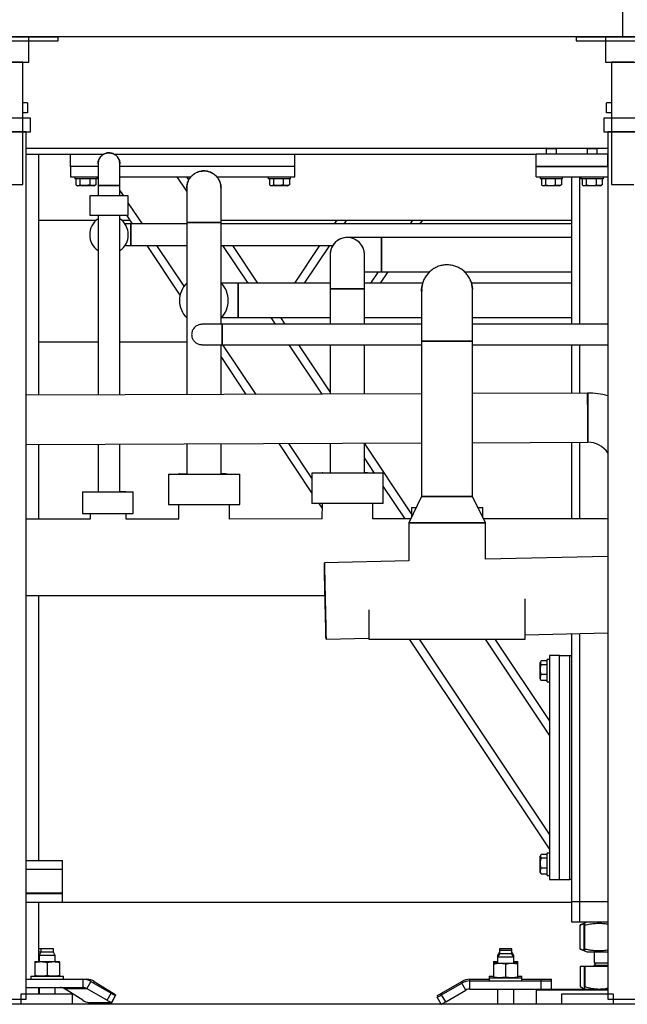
# Model space of a CAD drawing. Header units: millimetres. Extents: x 0 to 841, y 0 to 594.
# Tile 98 of 256: x 451 to 475, y 527 to 566. Entities that reach past the tile are written whole.
import ezdxf

# ---------------------------------------------------------------- set-up
doc = ezdxf.new("R2010")
doc.units = ezdxf.units.MM
doc.layers.add('TRAIT-FORT', color=4, linetype='Continuous', lineweight=25)

msp = doc.modelspace()

# ---------------------------------------------------------------- linework, layer by layer
at = {"layer": 'TRAIT-FORT', "color": 4, "linetype": 'Continuous', "lineweight": 25}
for p, q in [((474.923, 565.289), (474.923, 567.289)), ((449.097, 565.289), (452.749, 565.289)), ((449.097, 565.129), (452.749, 565.129)), ((451.603, 565.289), (450.243, 565.289)), ((474.923, 565.289), (450.923, 565.289)), ((451.603, 564.289), (451.603, 565.289)), ((452.749, 565.129), (452.749, 565.289)), ((473.097, 565.289), (476.749, 565.289)), ((473.097, 565.289), (473.097, 565.129)), ((473.097, 565.129), (476.749, 565.129)), ((474.243, 565.289), (474.243, 564.289)), ((475.603, 565.289), (474.243, 565.289)), ((498.923, 565.289), (474.923, 565.289)), ((450.243, 564.289), (451.603, 564.289)), ((451.363, 564.289), (450.483, 564.289)), ((451.363, 559.489), (451.363, 564.289)), ((474.243, 564.289), (475.603, 564.289)), ((474.483, 564.289), (474.483, 559.489)), ((475.363, 564.289), (474.483, 564.289)), ((451.363, 562.293), (451.363, 562.693)), ((451.553, 562.693), (451.363, 562.693)), ((451.553, 562.693), (451.553, 562.293)), ((474.293, 562.293), (474.293, 562.693)), ((474.483, 562.693), (474.293, 562.693)), ((474.483, 562.693), (474.483, 562.293)), ((451.553, 562.293), (451.363, 562.293)), ((474.483, 562.293), (474.293, 562.293)), ((451.663, 562.093), (450.183, 562.093)), ((451.663, 561.553), (451.663, 562.093)), ((474.183, 562.093), (474.183, 561.553)), ((475.663, 562.093), (474.183, 562.093)), ((450.183, 561.553), (451.663, 561.553)), ((451.503, 561.553), (450.343, 561.553)), ((451.503, 527.493), (451.503, 561.553)), ((474.183, 561.553), (475.663, 561.553)), ((474.343, 561.553), (474.343, 527.493)), ((475.503, 561.553), (474.343, 561.553)), ((451.503, 560.909), (471.951, 560.909)), ((471.951, 560.909), (471.923, 560.881)), ((471.923, 560.881), (471.923, 560.669)), ((472.098, 560.881), (471.923, 560.881)), ((471.951, 560.909), (472.102, 560.909)), ((472.323, 560.881), (472.098, 560.881)), ((472.102, 560.909), (472.295, 560.909)), ((472.323, 560.881), (472.295, 560.909)), ((472.295, 560.909), (473.551, 560.909)), ((472.323, 560.669), (472.323, 560.881)), ((473.551, 560.909), (473.523, 560.881)), ((473.523, 560.881), (473.523, 560.669)), ((473.698, 560.881), (473.523, 560.881)), ((473.551, 560.909), (473.702, 560.909)), ((473.923, 560.881), (473.698, 560.881)), ((473.702, 560.909), (473.895, 560.909)), ((473.923, 560.881), (473.895, 560.909)), ((473.895, 560.909), (474.343, 560.909)), ((473.923, 560.669), (473.923, 560.881)), ((451.503, 560.669), (454.543, 560.669)), ((451.983, 560.669), (451.983, 551.208)), ((453.243, 560.189), (453.243, 560.669)), ((454.324, 560.301), (454.324, 559.449)), ((454.959, 560.669), (471.523, 560.669)), ((455.176, 559.45), (455.176, 560.301)), ((462.043, 560.189), (462.043, 560.669)), ((471.523, 560.189), (471.523, 560.669)), ((474.323, 560.669), (471.523, 560.669)), ((474.323, 560.669), (474.323, 560.189)), ((454.324, 560.189), (453.243, 560.189)), ((453.243, 560.189), (453.243, 559.789)), ((462.043, 560.189), (455.176, 560.189)), ((462.043, 559.789), (462.043, 560.189)), ((474.323, 560.189), (471.523, 560.189)), ((471.523, 560.189), (474.343, 560.189)), ((471.523, 559.789), (471.523, 560.189)), ((453.243, 559.789), (454.324, 559.789)), ((453.403, 559.789), (453.403, 559.709)), ((454.283, 559.709), (453.403, 559.709)), ((453.454, 559.709), (453.454, 559.47)), ((453.606, 559.709), (453.606, 559.47)), ((453.996, 559.709), (453.996, 559.47)), ((454.233, 559.709), (454.233, 559.47)), ((454.283, 559.709), (454.283, 559.789)), ((455.176, 559.789), (457.972, 559.789)), ((457.803, 559.221), (457.424, 559.789)), ((457.889, 559.669), (457.808, 559.789)), ((458.982, 559.789), (462.043, 559.789)), ((461.003, 559.789), (461.003, 559.709)), ((461.883, 559.709), (461.003, 559.709)), ((461.054, 559.709), (461.054, 559.47)), ((461.206, 559.709), (461.206, 559.47)), ((461.596, 559.709), (461.596, 559.47)), ((461.833, 559.709), (461.833, 559.47)), ((461.883, 559.709), (461.883, 559.789)), ((471.523, 559.789), (474.343, 559.789)), ((471.683, 559.789), (471.683, 559.709)), ((472.292, 559.709), (471.683, 559.709)), ((471.734, 559.709), (471.734, 559.47)), ((471.886, 559.709), (471.886, 559.47)), ((472.276, 559.709), (472.276, 559.47)), ((472.563, 559.709), (472.292, 559.709)), ((472.513, 559.709), (472.513, 559.47)), ((472.563, 559.709), (472.563, 559.789)), ((472.923, 553.993), (472.923, 559.789)), ((473.243, 553.993), (473.243, 559.789)), ((473.283, 559.789), (473.283, 559.709)), ((473.892, 559.709), (473.283, 559.709)), ((473.334, 559.709), (473.334, 559.47)), ((473.486, 559.709), (473.486, 559.47)), ((473.876, 559.709), (473.876, 559.47)), ((474.163, 559.709), (473.892, 559.709)), ((474.113, 559.709), (474.113, 559.47)), ((474.163, 559.709), (474.163, 559.789)), ((450.483, 559.489), (451.363, 559.489)), ((453.473, 559.456), (453.52, 559.429)), ((454.166, 559.429), (453.52, 559.429)), ((454.166, 559.429), (454.213, 559.456)), ((454.233, 559.47), (454.212, 559.458)), ((454.32, 559.449), (454.32, 559.037)), ((455.18, 559.449), (454.32, 559.449)), ((454.75, 559.449), (455.176, 559.449)), ((455.18, 559.037), (455.18, 559.449)), ((455.329, 559.037), (455.18, 559.261)), ((457.803, 559.343), (457.803, 557.996)), ((459.151, 557.995), (459.151, 559.343)), ((461.073, 559.456), (461.12, 559.429)), ((461.766, 559.429), (461.12, 559.429)), ((461.766, 559.429), (461.813, 559.456)), ((461.833, 559.47), (461.812, 559.458)), ((471.753, 559.456), (471.8, 559.429)), ((472.083, 559.429), (471.8, 559.429)), ((472.446, 559.429), (472.083, 559.429)), ((472.446, 559.429), (472.493, 559.456)), ((472.513, 559.47), (472.492, 559.458)), ((473.353, 559.456), (473.4, 559.429)), ((473.683, 559.429), (473.4, 559.429)), ((474.046, 559.429), (473.683, 559.429)), ((474.046, 559.429), (474.093, 559.456)), ((474.113, 559.47), (474.092, 559.458)), ((474.483, 559.489), (475.363, 559.489)), ((453.992, 559.037), (453.992, 558.279)), ((455.509, 559.037), (453.992, 559.037)), ((455.509, 558.279), (455.509, 559.037)), ((456.062, 557.937), (455.509, 558.768)), ((451.983, 558.089), (454.259, 558.089)), ((453.992, 558.279), (455.509, 558.279)), ((454.32, 558.279), (454.32, 551.217)), ((455.18, 551.221), (455.18, 558.279)), ((455.241, 558.089), (455.577, 558.089)), ((455.678, 557.937), (455.45, 558.279)), ((457.803, 557.995), (457.803, 551.231)), ((457.805, 557.995), (458.477, 557.995)), ((458.477, 557.995), (459.151, 557.995)), ((459.151, 558.089), (472.923, 558.089)), ((459.151, 553.993), (459.151, 557.995)), ((463.603, 557.937), (463.705, 558.089)), ((463.988, 557.937), (464.089, 558.089)), ((466.584, 557.937), (466.685, 558.089)), ((466.969, 557.937), (467.07, 558.089)), ((455.602, 557.937), (455.378, 557.937)), ((457.803, 557.937), (455.602, 557.937)), ((455.602, 557.937), (455.602, 557.085)), ((472.923, 557.937), (459.151, 557.937)), ((465.454, 557.403), (464.106, 557.403)), ((472.923, 557.403), (465.454, 557.403)), ((465.454, 557.403), (465.454, 556.055)), ((465.454, 556.058), (465.454, 557.402)), ((455.378, 557.085), (455.602, 557.085)), ((455.602, 557.085), (457.803, 557.085)), ((457.542, 555.141), (456.246, 557.085)), ((457.697, 555.486), (456.63, 557.085)), ((459.151, 557.085), (463.534, 557.085)), ((460.215, 555.603), (459.226, 557.085)), ((460.599, 555.603), (459.611, 557.085)), ((462.047, 555.603), (463.035, 557.085)), ((462.432, 555.603), (463.42, 557.085)), ((463.432, 556.729), (463.432, 555.381)), ((464.78, 555.381), (464.78, 556.729)), ((464.78, 556.055), (465.454, 556.055)), ((465.028, 555.603), (465.329, 556.055)), ((465.412, 555.603), (465.714, 556.055)), ((465.454, 556.055), (467.344, 556.055)), ((468.711, 556.055), (472.923, 556.055)), ((459.825, 555.603), (459.158, 555.603)), ((463.432, 555.603), (459.825, 555.603)), ((459.825, 554.258), (459.825, 555.602)), ((463.432, 555.381), (463.433, 553.993)), ((463.434, 555.381), (464.106, 555.381)), ((464.106, 555.381), (464.779, 555.381)), ((467.068, 555.603), (464.78, 555.603)), ((464.781, 553.993), (464.78, 555.382)), ((467.027, 555.329), (467.027, 553.329)), ((467.033, 555.329), (467.033, 555.301)), ((472.923, 555.603), (468.985, 555.603)), ((469.02, 555.301), (469.02, 555.329)), ((469.027, 553.329), (469.027, 555.329)), ((459.158, 554.255), (459.824, 554.255)), ((459.825, 554.255), (463.433, 554.255)), ((461.288, 553.993), (461.113, 554.255)), ((461.673, 553.993), (461.498, 554.255)), ((461.515, 554.229), (461.533, 554.255)), ((464.781, 554.255), (467.027, 554.255)), ((469.027, 554.255), (472.923, 554.255)), ((459.197, 553.993), (458.397, 553.993)), ((467.027, 553.993), (459.197, 553.993)), ((459.197, 553.993), (459.197, 553.193)), ((459.197, 553.593), (459.197, 553.988)), ((474.343, 553.993), (469.027, 553.993)), ((467.027, 553.329), (467.027, 547.232)), ((469.027, 553.329), (467.027, 553.329)), ((467.029, 553.329), (468.027, 553.329)), ((468.027, 553.329), (469.027, 553.329)), ((469.027, 547.232), (469.027, 553.329)), ((454.32, 553.289), (451.983, 553.289)), ((457.803, 553.289), (455.18, 553.289)), ((458.397, 553.193), (459.197, 553.193)), ((459.151, 551.237), (459.151, 553.193)), ((459.197, 553.193), (467.027, 553.193)), ((460.526, 551.242), (459.226, 553.193)), ((463.115, 551.253), (461.822, 553.193)), ((463.436, 551.348), (462.206, 553.193)), ((463.434, 553.193), (463.436, 551.254)), ((464.784, 551.26), (464.782, 553.193)), ((469.027, 553.193), (474.343, 553.193)), ((469.029, 551.277), (469.028, 553.193)), ((472.923, 551.293), (472.923, 553.193)), ((473.243, 551.294), (473.243, 553.193)), ((460.142, 551.241), (459.151, 552.728)), ((467.027, 551.269), (451.503, 551.206)), ((473.545, 551.296), (469.027, 551.277)), ((473.549, 551.296), (473.549, 549.364)), ((451.503, 549.274), (467.027, 549.337)), ((451.983, 549.276), (451.983, 546.338)), ((454.32, 549.285), (454.32, 547.411)), ((455.18, 547.416), (455.18, 549.289)), ((457.803, 549.299), (457.803, 548.117)), ((459.151, 548.114), (459.151, 549.305)), ((462.722, 547.372), (461.427, 549.314)), ((462.722, 547.949), (461.81, 549.316)), ((463.437, 549.322), (463.438, 548.157)), ((464.786, 548.153), (464.785, 549.328)), ((466.632, 546.554), (464.785, 549.324)), ((469.027, 549.345), (473.551, 549.364)), ((469.031, 547.222), (469.03, 549.345)), ((472.923, 546.358), (472.923, 549.361)), ((473.243, 546.359), (473.243, 549.362)), ((465.181, 548.153), (464.786, 548.746)), ((457.092, 548.114), (457.092, 546.914)), ((457.092, 548.114), (458.492, 548.114)), ((457.492, 548.119), (457.492, 548.114)), ((458.492, 548.114), (459.892, 548.114)), ((459.892, 546.914), (459.892, 548.114)), ((462.722, 548.153), (462.722, 546.953)), ((464.122, 548.153), (462.722, 548.153)), ((463.122, 548.158), (463.122, 548.153)), ((465.522, 548.153), (464.122, 548.153)), ((465.522, 546.953), (465.522, 548.153)), ((466.382, 546.352), (465.522, 547.642)), ((453.716, 547.411), (453.716, 546.561)), ((453.716, 547.411), (455.7, 547.411)), ((455.416, 547.411), (455.416, 547.418)), ((455.7, 546.561), (455.7, 547.411)), ((467.027, 547.232), (466.523, 546.198)), ((468.027, 547.232), (467.027, 547.232)), ((467.027, 547.232), (469.027, 547.232)), ((469.027, 547.232), (468.027, 547.232)), ((469.53, 546.198), (469.027, 547.232)), ((457.092, 546.914), (458.492, 546.914)), ((457.486, 546.914), (457.484, 546.343)), ((458.492, 546.914), (459.892, 546.914)), ((459.484, 546.345), (459.486, 546.914)), ((464.122, 546.953), (462.722, 546.953)), ((463.115, 546.782), (463.001, 546.953)), ((463.116, 546.953), (463.113, 546.349)), ((465.522, 546.953), (464.122, 546.953)), ((465.113, 546.351), (465.116, 546.953)), ((466.632, 546.801), (466.632, 546.421)), ((466.632, 546.801), (466.817, 546.801)), ((469.236, 546.801), (469.432, 546.801)), ((469.432, 546.399), (469.432, 546.801)), ((453.716, 546.561), (455.7, 546.561)), ((454.007, 546.561), (454.01, 546.34)), ((455.427, 546.341), (455.425, 546.561)), ((454.017, 546.34), (451.503, 546.338)), ((457.489, 546.343), (455.42, 546.341)), ((463.118, 546.349), (459.478, 546.345)), ((466.598, 546.352), (465.108, 546.351)), ((466.523, 546.198), (466.523, 544.705)), ((466.523, 546.198), (468.027, 546.198)), ((469.53, 546.198), (466.523, 546.198)), ((468.027, 546.198), (469.53, 546.198)), ((474.343, 546.36), (469.453, 546.355)), ((469.53, 544.772), (469.53, 546.198)), ((474.343, 544.879), (469.53, 544.772)), ((466.523, 544.705), (463.207, 544.631)), ((451.503, 543.338), (463.233, 543.349)), ((451.983, 543.338), (451.983, 532.941)), ((471.096, 541.626), (471.096, 543.209)), ((464.957, 542.783), (464.957, 541.626)), ((471.096, 541.8), (474.343, 541.872)), ((472.923, 531.309), (472.923, 541.841)), ((473.243, 531.309), (473.243, 541.848)), ((463.274, 541.626), (464.957, 541.664)), ((464.957, 541.626), (471.096, 541.626)), ((472.043, 533.389), (466.552, 541.626)), ((472.043, 533.966), (466.937, 541.626)), ((472.043, 537.86), (469.533, 541.626)), ((472.043, 538.437), (469.918, 541.626)), ((472.443, 540.989), (472.043, 540.989)), ((472.043, 540.989), (472.043, 532.189)), ((472.443, 540.989), (472.843, 540.989)), ((472.443, 532.189), (472.443, 540.989)), ((472.843, 532.189), (472.843, 540.989)), ((472.843, 540.989), (472.923, 540.989)), ((471.71, 540.759), (471.683, 540.712)), ((471.683, 540.066), (471.683, 540.712)), ((471.963, 540.779), (471.723, 540.779)), ((471.963, 540.626), (471.723, 540.626)), ((472.043, 540.829), (471.963, 540.829)), ((471.963, 539.949), (471.963, 540.829)), ((471.963, 540.237), (471.723, 540.237)), ((471.683, 540.066), (471.71, 540.02)), ((471.723, 540), (471.712, 540.02)), ((471.963, 540), (471.723, 540)), ((471.963, 539.949), (472.043, 539.949)), ((472.043, 533.229), (471.963, 533.229)), ((471.963, 532.349), (471.963, 533.229)), ((451.503, 532.941), (452.923, 532.941)), ((452.923, 532.601), (452.923, 532.941)), ((471.71, 533.159), (471.683, 533.112)), ((471.683, 532.466), (471.683, 533.112)), ((471.963, 533.179), (471.723, 533.179)), ((471.963, 533.026), (471.723, 533.026)), ((451.503, 532.601), (452.923, 532.601)), ((452.923, 532.577), (451.503, 532.577)), ((452.923, 532.577), (452.923, 532.601)), ((452.923, 531.653), (452.923, 532.577)), ((471.683, 532.466), (471.71, 532.42)), ((471.963, 532.637), (471.723, 532.637)), ((471.723, 532.4), (471.712, 532.42)), ((471.963, 532.4), (471.723, 532.4)), ((471.963, 532.349), (472.043, 532.349)), ((472.043, 532.189), (472.443, 532.189)), ((472.443, 532.189), (472.843, 532.189)), ((472.923, 532.189), (472.843, 532.189)), ((452.923, 531.653), (451.503, 531.653)), ((452.923, 531.629), (451.503, 531.629)), ((452.923, 531.289), (451.503, 531.289)), ((451.983, 531.289), (451.983, 528.964)), ((452.923, 531.629), (452.923, 531.653)), ((452.923, 531.289), (452.923, 531.629)), ((472.923, 531.289), (452.923, 531.289)), ((473.243, 531.309), (472.923, 531.309)), ((472.923, 530.509), (472.923, 531.309)), ((474.343, 531.309), (473.243, 531.309)), ((473.243, 530.509), (473.243, 531.309)), ((473.243, 530.509), (472.923, 530.509)), ((474.343, 530.509), (473.243, 530.509)), ((473.263, 530.407), (473.253, 530.404)), ((473.253, 529.455), (473.253, 530.404)), ((473.421, 530.472), (473.262, 530.407)), ((473.416, 529.455), (473.416, 530.404)), ((473.514, 530.509), (473.422, 530.472)), ((473.431, 529.455), (473.431, 530.404)), ((452.078, 529.472), (451.983, 529.472)), ((452.078, 529.472), (452.078, 529.332)), ((452.566, 529.472), (452.078, 529.472)), ((452.566, 529.332), (452.566, 529.472)), ((470.08, 529.472), (470.08, 529.409)), ((470.568, 529.472), (470.08, 529.472)), ((470.08, 529.409), (470.08, 529.269)), ((470.568, 529.409), (470.08, 529.409)), ((470.568, 529.409), (470.568, 529.472)), ((470.568, 529.269), (470.568, 529.409)), ((473.253, 529.455), (473.263, 529.452)), ((473.262, 529.451), (473.422, 529.386)), ((473.423, 529.386), (473.514, 529.349)), ((452.078, 529.332), (451.983, 529.332)), ((452.002, 529.2), (451.983, 529.2)), ((452.078, 529.332), (452.002, 529.2)), ((452.002, 529.2), (452.002, 528.964)), ((452.642, 529.2), (452.002, 529.2)), ((452.566, 529.332), (452.078, 529.332)), ((452.642, 529.2), (452.566, 529.332)), ((452.642, 528.964), (452.642, 529.2)), ((470.08, 529.332), (470.004, 529.2)), ((470.08, 529.269), (470.004, 529.137)), ((470.004, 529.2), (470.004, 529.137)), ((470.04, 529.2), (470.004, 529.2)), ((470.004, 529.137), (470.004, 528.901)), ((470.644, 529.137), (470.004, 529.137)), ((470.568, 529.269), (470.08, 529.269)), ((470.644, 529.2), (470.568, 529.332)), ((470.644, 529.137), (470.568, 529.269)), ((470.644, 529.2), (470.608, 529.2)), ((470.644, 529.137), (470.644, 529.2)), ((470.644, 528.901), (470.644, 529.137)), ((473.514, 529.349), (474.343, 529.349)), ((473.803, 529.349), (473.803, 528.916)), ((451.842, 528.964), (451.842, 528.937)), ((451.842, 528.964), (452.082, 528.964)), ((451.842, 528.937), (451.842, 528.418)), ((452.082, 528.964), (452.562, 528.964)), ((452.322, 528.937), (452.322, 528.418)), ((452.562, 528.964), (452.802, 528.964)), ((452.802, 528.937), (452.802, 528.964)), ((452.802, 528.937), (452.802, 528.418)), ((469.844, 528.964), (469.844, 528.937)), ((469.844, 528.964), (470.004, 528.964)), ((469.844, 528.937), (469.844, 528.901)), ((469.844, 528.901), (469.844, 528.875)), ((469.844, 528.901), (470.084, 528.901)), ((469.844, 528.875), (469.844, 528.356)), ((470.084, 528.901), (470.564, 528.901)), ((470.324, 528.875), (470.324, 528.356)), ((470.564, 528.901), (470.804, 528.901)), ((470.644, 528.964), (470.804, 528.964)), ((470.804, 528.937), (470.804, 528.964)), ((470.804, 528.901), (470.804, 528.937)), ((470.804, 528.875), (470.804, 528.901)), ((470.804, 528.356), (470.804, 528.875)), ((473.253, 528.781), (473.253, 527.988)), ((473.253, 528.781), (473.416, 528.781)), ((473.416, 528.781), (473.416, 527.988)), ((473.416, 528.781), (473.431, 528.781)), ((473.431, 528.781), (473.431, 527.988)), ((473.431, 528.781), (474.343, 528.781)), ((473.501, 528.789), (473.501, 528.781)), ((473.501, 528.789), (474.343, 528.789)), ((473.89, 528.916), (473.803, 528.829)), ((473.803, 528.916), (474.343, 528.916)), ((473.803, 528.829), (473.904, 528.829)), ((473.904, 528.829), (474.343, 528.829)), ((451.503, 528.272), (453.722, 528.272)), ((451.682, 528.392), (451.682, 528.272)), ((451.682, 528.392), (452.962, 528.392)), ((451.842, 528.418), (451.842, 528.392)), ((452.802, 528.392), (452.802, 528.418)), ((452.962, 528.272), (452.962, 528.392)), ((453.722, 528.272), (453.722, 527.952)), ((453.722, 528.272), (453.877, 528.272)), ((453.877, 528.272), (453.877, 528.253)), ((468.924, 528.272), (469.684, 528.272)), ((468.924, 528.209), (468.924, 528.272)), ((468.924, 527.889), (468.924, 528.209)), ((468.924, 528.209), (471.724, 528.209)), ((469.684, 528.392), (469.684, 528.329)), ((469.684, 528.392), (469.844, 528.392)), ((469.684, 528.329), (469.684, 528.209)), ((469.684, 528.329), (470.964, 528.329)), ((469.844, 528.356), (469.844, 528.329)), ((470.804, 528.329), (470.804, 528.356)), ((470.807, 528.392), (470.964, 528.392)), ((470.964, 528.329), (470.964, 528.392)), ((470.964, 528.209), (470.964, 528.329)), ((470.964, 528.272), (471.724, 528.272)), ((471.724, 528.272), (472.124, 528.272)), ((471.724, 528.209), (471.724, 528.272)), ((471.724, 527.889), (471.724, 528.209)), ((471.724, 528.209), (472.124, 528.209)), ((472.124, 527.889), (472.124, 528.272)), ((451.503, 527.952), (453.722, 527.952)), ((451.983, 527.952), (451.983, 527.689)), ((452.002, 527.952), (452.002, 527.689)), ((452.642, 527.689), (452.642, 527.952)), ((453.72, 527.452), (452.985, 527.909)), ((452.985, 527.909), (453.882, 527.909)), ((454.042, 528.186), (453.882, 527.909)), ((453.882, 527.909), (454.674, 527.452)), ((454.042, 528.186), (454.834, 527.729)), ((454.174, 528.186), (454.143, 528.128)), ((454.174, 528.186), (454.909, 527.729)), ((467.812, 527.729), (468.604, 528.186)), ((467.812, 527.667), (468.604, 528.124)), ((467.972, 527.389), (468.764, 527.847)), ((468.632, 528.139), (468.604, 528.186)), ((468.764, 527.847), (468.604, 528.124)), ((468.924, 527.889), (471.724, 527.889)), ((470.004, 527.889), (470.004, 527.289)), ((470.644, 527.289), (470.644, 527.889)), ((471.563, 527.889), (471.523, 527.849)), ((471.523, 527.849), (471.523, 527.289)), ((473.271, 527.849), (471.523, 527.849)), ((471.724, 527.889), (471.856, 527.889)), ((471.856, 527.889), (473.288, 527.889)), ((473.262, 527.984), (473.253, 527.988)), ((473.261, 527.983), (473.423, 527.889)), ((474.343, 527.849), (473.271, 527.849)), ((473.288, 527.889), (474.343, 527.889)), ((450.343, 527.493), (451.503, 527.493)), ((451.284, 527.689), (451.284, 527.289)), ((453.323, 527.689), (451.284, 527.689)), ((453.323, 527.289), (453.323, 527.689)), ((454.674, 527.452), (454.834, 527.729)), ((454.847, 527.352), (455.007, 527.629)), ((454.862, 527.357), (455.011, 527.634)), ((454.891, 527.696), (454.909, 527.729)), ((467.666, 527.582), (467.639, 527.629)), ((467.799, 527.289), (467.639, 527.567)), ((467.839, 527.682), (467.812, 527.729)), ((467.972, 527.389), (467.812, 527.667)), ((472.523, 527.689), (472.523, 527.289)), ((474.562, 527.689), (472.523, 527.689)), ((474.343, 527.493), (475.503, 527.493)), ((474.562, 527.289), (474.562, 527.689)), ((522.923, 527.289), (306.923, 527.289)), ((453.323, 527.289), (451.284, 527.289)), ((454.847, 527.352), (453.955, 527.352)), ((474.562, 527.289), (472.523, 527.289))]:
    msp.add_line(p, q, dxfattribs=at)
at = {"layer": 'TRAIT-FORT', "color": 4, "linetype": 'Continuous', "lineweight": 25, "flags": 128}
for points in [[(474.343, 560.677), (474.325, 560.673), (474.283, 560.669)], [(474.343, 560.677), (474.325, 560.673), (474.283, 560.669)], [(458.477, 557.999), (458.575, 557.999), (458.671, 557.999), (458.763, 557.998), (458.849, 557.998), (458.926, 557.998), (458.995, 557.998), (459.052, 557.997), (459.097, 557.997), (459.129, 557.996), (459.147, 557.996), (459.15, 557.995), (459.139, 557.995), (459.115, 557.994), (459.076, 557.994), (459.025, 557.994), (458.962, 557.993), (458.889, 557.993), (458.807, 557.993), (458.717, 557.992), (458.623, 557.992), (458.526, 557.992), (458.427, 557.992), (458.33, 557.992), (458.236, 557.992), (458.147, 557.993), (458.065, 557.993), (457.991, 557.993), (457.928, 557.994), (457.877, 557.994), (457.839, 557.994), (457.814, 557.995), (457.803, 557.995), (457.803, 557.995)], [(459.825, 555.603), (459.825, 555.599), (459.825, 555.581), (459.825, 555.55), (459.825, 555.505), (459.825, 555.447), (459.825, 555.379), (459.825, 555.301), (459.825, 555.215), (459.825, 555.123), (459.825, 555.027), (459.825, 554.929)], [(464.78, 555.382), (464.778, 555.382), (464.764, 555.382), (464.736, 555.382), (464.694, 555.382), (464.64, 555.382), (464.574, 555.382), (464.498, 555.382), (464.414, 555.382), (464.324, 555.381), (464.229, 555.381), (464.131, 555.381), (464.033, 555.381), (463.936, 555.381), (463.843, 555.381), (463.755, 555.381), (463.675, 555.381), (463.604, 555.381), (463.544, 555.381), (463.496, 555.381), (463.461, 555.381), (463.439, 555.381), (463.432, 555.381)], [(467.027, 555.3), (467.027, 555.293), (467.027, 555.27), (467.027, 555.232), (467.027, 555.18), (467.027, 555.113), (467.027, 555.033), (467.027, 554.939), (467.027, 554.833), (467.027, 554.715), (467.027, 554.586), (467.027, 554.448), (467.027, 554.3), (467.027, 554.146), (467.027, 553.993)], [(469.027, 553.993), (469.027, 554.147), (469.027, 554.302), (469.027, 554.449), (469.027, 554.587), (469.027, 554.716), (469.027, 554.834), (469.027, 554.94), (469.027, 555.034), (469.027, 555.114), (469.027, 555.181), (469.027, 555.233), (469.027, 555.271), (469.027, 555.294), (469.027, 555.302)], [(459.825, 554.929), (459.825, 554.831), (459.825, 554.735), (459.825, 554.643), (459.825, 554.557), (459.825, 554.479), (459.825, 554.411), (459.825, 554.354), (459.825, 554.309), (459.825, 554.277), (459.825, 554.259), (459.825, 554.255)], [(473.553, 549.364), (473.553, 549.371), (473.553, 549.392), (473.553, 549.426), (473.553, 549.474), (473.553, 549.535), (473.552, 549.607), (473.552, 549.689), (473.552, 549.781), (473.551, 549.881), (473.551, 549.987), (473.55, 550.098), (473.55, 550.213), (473.549, 550.33), (473.549, 550.446), (473.548, 550.561), (473.548, 550.672), (473.548, 550.778), (473.547, 550.878), (473.547, 550.97), (473.546, 551.053), (473.546, 551.125), (473.546, 551.185), (473.546, 551.233), (473.546, 551.267), (473.545, 551.289), (473.545, 551.296)], [(457.592, 548.114), (457.589, 548.114), (457.545, 548.115), (457.514, 548.117), (457.496, 548.118), (457.493, 548.119), (457.503, 548.12), (457.528, 548.121), (457.565, 548.122), (457.616, 548.123), (457.68, 548.124), (457.754, 548.124), (457.803, 548.124)], [(463.222, 548.153), (463.219, 548.153), (463.174, 548.154), (463.143, 548.156), (463.126, 548.157), (463.122, 548.158), (463.133, 548.159), (463.157, 548.16), (463.195, 548.161), (463.246, 548.162), (463.309, 548.163), (463.384, 548.163), (463.438, 548.164)], [(463.207, 544.624), (463.207, 544.631), (463.207, 544.624), (463.208, 544.603), (463.209, 544.569), (463.21, 544.52), (463.212, 544.459), (463.213, 544.386), (463.215, 544.3), (463.218, 544.204), (463.22, 544.098), (463.223, 543.982), (463.226, 543.859), (463.229, 543.729), (463.232, 543.593), (463.235, 543.453), (463.238, 543.31), (463.241, 543.165), (463.245, 543.02), (463.248, 542.876), (463.251, 542.734), (463.254, 542.596), (463.257, 542.463), (463.26, 542.336), (463.262, 542.216), (463.264, 542.105), (463.267, 542.004), (463.268, 541.913), (463.27, 541.834), (463.271, 541.766), (463.272, 541.711), (463.273, 541.67), (463.273, 541.642), (463.274, 541.628), (463.273, 541.628), (463.273, 541.642), (463.272, 541.67), (463.271, 541.711), (463.27, 541.766), (463.268, 541.833), (463.266, 541.913), (463.264, 542.004), (463.261, 542.105), (463.259, 542.216), (463.256, 542.336), (463.253, 542.463), (463.25, 542.596), (463.247, 542.734), (463.244, 542.876), (463.24, 543.02), (463.237, 543.165), (463.234, 543.31), (463.231, 543.453), (463.228, 543.593), (463.225, 543.729), (463.222, 543.859), (463.219, 543.982), (463.217, 544.098), (463.215, 544.204), (463.213, 544.3), (463.211, 544.386), (463.21, 544.459), (463.208, 544.52), (463.207, 544.569), (463.207, 544.603), (463.207, 544.624)], [(454.674, 527.452), (454.708, 527.432), (454.74, 527.414), (454.77, 527.396), (454.796, 527.381), (454.818, 527.369), (454.834, 527.359), (454.844, 527.354), (454.847, 527.352)], [(454.834, 527.729), (454.868, 527.709), (454.9, 527.691), (454.93, 527.673), (454.956, 527.658), (454.978, 527.646), (454.994, 527.637), (455.004, 527.631), (455.007, 527.629)], [(454.909, 527.729), (454.939, 527.709), (454.965, 527.691), (454.985, 527.673), (455.001, 527.658), (455.009, 527.646), (455.011, 527.637), (455.011, 527.634)], [(467.639, 527.629), (467.643, 527.631), (467.652, 527.637), (467.668, 527.646), (467.69, 527.658), (467.716, 527.673), (467.746, 527.691), (467.779, 527.709), (467.812, 527.729)], [(467.639, 527.567), (467.643, 527.568), (467.652, 527.574), (467.668, 527.583), (467.69, 527.596), (467.716, 527.611), (467.746, 527.628), (467.779, 527.647), (467.812, 527.667)], [(454.859, 527.372), (454.861, 527.369), (454.863, 527.359), (454.858, 527.354), (454.847, 527.352)], [(467.799, 527.289), (467.803, 527.291), (467.812, 527.297), (467.828, 527.306), (467.85, 527.319), (467.876, 527.334), (467.906, 527.351), (467.939, 527.37), (467.972, 527.389)]]:
    msp.add_lwpolyline(points, dxfattribs=at)
at = {"layer": 'TRAIT-FORT', "color": 4, "linetype": 'Continuous', "lineweight": 25}
for centre, radius, start, end in [((454.75, 557.511), 0.758, 124.1713, 179.9999), ((454.75, 557.511), 0.758, 304.5375, 55.8286), ((454.75, 557.511), 0.758, 179.9999, 235.463), ((464.106, 556.729), 0.674, 360, 180), ((458.477, 554.929), 0.958, 134.6849, 180.0005), ((458.477, 554.929), 0.958, 314.6853, 45.3147), ((458.477, 554.929), 0.958, 180.0003, 225.3142), ((473.549, 548.397), 2.898, 74.1033, 89.9996), ((473.549, 548.398), 0.966, 34.7399, 90.0024), ((458.895, 526.935), 21.185, 88.6556, 89.308), ((464.531, 527.28), 20.878, 88.6535, 89.2987), ((454.92, 564.326), 16.915, 270.3297, 271.6821), ((455.291, 539.26), 8.159, 89.1224, 90.7804), ((473.763, 528.829), 0.04, 270.0098, 359.9971), ((453.722, 527.632), 0.64, 60.0013, 89.9984), ((453.875, 527.71), 0.562, 57.9325, 89.8692), ((468.924, 527.632), 0.64, 90.002, 119.9983), ((468.924, 527.569), 0.64, 90.002, 119.9983), ((452.835, 527.671), 0.281, 57.9345, 89.8635), ((453.722, 527.632), 0.32, 60.0025, 89.994), ((468.924, 527.569), 0.32, 89.9967, 120.0008), ((454.084, 527.983), 0.644, 235.5188, 258.3994)]:
    msp.add_arc(centre, radius, start, end, dxfattribs=at)
for points, knots in [([(454.33, 560.301), (454.328, 560.318), (454.322, 560.382), (454.362, 560.492), (454.444, 560.61), (454.564, 560.694), (454.673, 560.724), (454.783, 560.73), (454.894, 560.711), (455.021, 560.64), (455.118, 560.532), (455.169, 560.412), (455.174, 560.333), (455.176, 560.301)], [0, 0, 0, 0, 0.037454, 0.144749, 0.252041, 0.359336, 0.466627, 0.500251, 0.607543, 0.714838, 0.822131, 0.929425, 1, 1, 1, 1]), ([(455.176, 560.301), (455.171, 560.349), (455.162, 560.445), (455.088, 560.573), (454.98, 560.67), (454.861, 560.719), (454.734, 560.733), (454.606, 560.711), (454.479, 560.64), (454.383, 560.532), (454.329, 560.412), (454.329, 560.333), (454.329, 560.301)], [0, 0, 0, 0, 0.107361, 0.214719, 0.322077, 0.429437, 0.500058, 0.607417, 0.714778, 0.822138, 0.929497, 1, 1, 1, 1]), ([(459.151, 559.343), (459.149, 559.381), (459.145, 559.457), (459.116, 559.567), (459.069, 559.671), (459.006, 559.766), (458.927, 559.849), (458.837, 559.917), (458.735, 559.97), (458.615, 560.008), (458.489, 560.022), (458.364, 560.011), (458.254, 559.983), (458.149, 559.936), (458.054, 559.873), (457.971, 559.794), (457.903, 559.703), (457.85, 559.601), (457.817, 559.493), (457.802, 559.405), (457.804, 559.355), (457.805, 559.343)], [0, 0, 0, 0, 0.052911, 0.107359, 0.160271, 0.214719, 0.267632, 0.322078, 0.374991, 0.429438, 0.499806, 0.55272, 0.607166, 0.660079, 0.714525, 0.767437, 0.821884, 0.874798, 0.929245, 0.982156, 1, 1, 1, 1]), ([(457.805, 559.343), (457.805, 559.369), (457.805, 559.433), (457.827, 559.533), (457.867, 559.639), (457.926, 559.738), (458, 559.824), (458.088, 559.898), (458.186, 559.955), (458.293, 559.995), (458.391, 560.014), (458.49, 560.019), (458.59, 560.011), (458.7, 559.983), (458.804, 559.936), (458.899, 559.873), (458.982, 559.794), (459.05, 559.703), (459.103, 559.601), (459.142, 559.481), (459.148, 559.393), (459.151, 559.343)], [0, 0, 0, 0, 0.036949, 0.089878, 0.14434, 0.197269, 0.251732, 0.304659, 0.359123, 0.412051, 0.466512, 0.500047, 0.552974, 0.607438, 0.660365, 0.714829, 0.767757, 0.82222, 0.875147, 0.929611, 1, 1, 1, 1]), ([(453.454, 559.47), (453.466, 559.461), (453.491, 559.444), (453.534, 559.436), (453.573, 559.447), (453.595, 559.462), (453.606, 559.47)], [0, 0, 0, 0, 0.277376, 0.53204, 0.752198, 1, 1, 1, 1]), ([(453.996, 559.47), (453.946, 559.457), (453.864, 559.437), (453.746, 559.439), (453.666, 559.453), (453.62, 559.466), (453.606, 559.47)], [0, 0, 0, 0, 0.385574, 0.63761, 0.896521, 1, 1, 1, 1]), ([(454.233, 559.47), (454.212, 559.461), (454.172, 559.443), (454.109, 559.436), (454.049, 559.446), (454.014, 559.462), (453.996, 559.47)], [0, 0, 0, 0, 0.268985, 0.533957, 0.760822, 1, 1, 1, 1]), ([(454.33, 559.449), (454.329, 559.449), (454.313, 559.449), (454.406, 559.449), (454.45, 559.449), (454.579, 559.449), (454.674, 559.449), (454.735, 559.449), (454.75, 559.449)], [0, 0, 0, 0, 0.006444, 0.100791, 0.296517, 0.571554, 0.894893, 1, 1, 1, 1]), ([(461.054, 559.47), (461.066, 559.461), (461.091, 559.444), (461.134, 559.436), (461.173, 559.447), (461.195, 559.462), (461.206, 559.47)], [0, 0, 0, 0, 0.27738, 0.532033, 0.752208, 1, 1, 1, 1]), ([(461.596, 559.47), (461.546, 559.457), (461.464, 559.437), (461.346, 559.439), (461.266, 559.453), (461.22, 559.466), (461.206, 559.47)], [0, 0, 0, 0, 0.385571, 0.637608, 0.89652, 1, 1, 1, 1]), ([(461.833, 559.47), (461.812, 559.461), (461.772, 559.443), (461.709, 559.436), (461.649, 559.446), (461.614, 559.462), (461.596, 559.47)], [0, 0, 0, 0, 0.268989, 0.533966, 0.760808, 1, 1, 1, 1]), ([(471.734, 559.47), (471.746, 559.461), (471.771, 559.444), (471.814, 559.436), (471.853, 559.447), (471.875, 559.462), (471.886, 559.47)], [0, 0, 0, 0, 0.27738, 0.532033, 0.752208, 1, 1, 1, 1]), ([(471.886, 559.47), (471.936, 559.457), (472.018, 559.437), (472.137, 559.439), (472.217, 559.453), (472.263, 559.466), (472.276, 559.47)], [0, 0, 0, 0, 0.385566, 0.637612, 0.89651, 1, 1, 1, 1]), ([(472.513, 559.47), (472.492, 559.461), (472.452, 559.443), (472.389, 559.436), (472.329, 559.446), (472.294, 559.462), (472.276, 559.47)], [0, 0, 0, 0, 0.268994, 0.533957, 0.760822, 1, 1, 1, 1]), ([(473.334, 559.47), (473.346, 559.461), (473.371, 559.444), (473.414, 559.436), (473.453, 559.447), (473.475, 559.462), (473.486, 559.47)], [0, 0, 0, 0, 0.2773795, 0.5320605, 0.7522078, 1, 1, 1, 1]), ([(473.486, 559.47), (473.536, 559.457), (473.618, 559.437), (473.737, 559.439), (473.817, 559.453), (473.863, 559.466), (473.876, 559.47)], [0, 0, 0, 0, 0.385578, 0.637612, 0.896521, 1, 1, 1, 1]), ([(474.113, 559.47), (474.092, 559.461), (474.052, 559.443), (473.989, 559.436), (473.929, 559.446), (473.894, 559.462), (473.876, 559.47)], [0, 0, 0, 0, 0.268975, 0.533957, 0.760822, 1, 1, 1, 1]), ([(455.602, 557.091), (455.602, 557.09), (455.602, 557.075), (455.602, 557.168), (455.602, 557.211), (455.602, 557.34), (455.602, 557.435), (455.602, 557.544), (455.602, 557.647), (455.602, 557.768), (455.602, 557.859), (455.602, 557.911), (455.602, 557.93), (455.602, 557.932)], [0, 0, 0, 0, 0.0028691, 0.0503692, 0.1489037, 0.2873626, 0.4501437, 0.5030551, 0.6697424, 0.8176315, 0.9300603, 0.9943464, 1, 1, 1, 1]), ([(464.778, 556.729), (464.778, 556.755), (464.778, 556.819), (464.756, 556.919), (464.716, 557.025), (464.657, 557.123), (464.583, 557.21), (464.495, 557.284), (464.397, 557.341), (464.29, 557.381), (464.192, 557.4), (464.093, 557.405), (463.993, 557.397), (463.883, 557.369), (463.778, 557.322), (463.684, 557.259), (463.601, 557.18), (463.533, 557.089), (463.48, 556.987), (463.447, 556.879), (463.431, 556.791), (463.434, 556.741), (463.434, 556.729)], [0, 0, 0, 0, 0.036935, 0.089843, 0.144285, 0.197193, 0.251634, 0.304542, 0.358984, 0.411892, 0.466332, 0.499854, 0.55276, 0.607204, 0.66011, 0.714553, 0.767461, 0.821902, 0.874809, 0.929251, 0.982159, 1, 1, 1, 1]), ([(469.027, 555.329), (469.024, 555.384), (469.018, 555.497), (468.975, 555.66), (468.906, 555.815), (468.812, 555.955), (468.695, 556.079), (468.56, 556.18), (468.409, 556.258), (468.231, 556.314), (468.045, 556.335), (467.859, 556.319), (467.695, 556.277), (467.54, 556.208), (467.4, 556.114), (467.277, 555.997), (467.175, 555.863), (467.097, 555.711), (467.048, 555.551), (467.025, 555.421), (467.029, 555.347), (467.03, 555.328)], [0, 0, 0, 0, 0.052921, 0.107376, 0.160297, 0.214752, 0.267673, 0.322128, 0.375049, 0.429503, 0.499885, 0.552804, 0.607259, 0.66018, 0.714636, 0.767556, 0.822011, 0.874931, 0.929388, 0.982307, 1, 1, 1, 1]), ([(468.943, 555.698), (468.946, 555.693), (468.974, 555.638), (469.005, 555.528), (469.017, 555.421), (469.023, 555.37)], [0, 0, 0, 0, 0.045394, 0.550463, 1, 1, 1, 1]), ([(467.027, 555.3), (467.027, 555.3), (467.02, 555.356), (467.041, 555.468), (467.06, 555.58), (467.083, 555.633), (467.083, 555.633)], [0, 0, 0, 0, 0.002506, 0.49252, 0.996732, 1, 1, 1, 1]), ([(458.397, 553.988), (458.382, 553.989), (458.321, 553.994), (458.218, 553.957), (458.107, 553.88), (458.028, 553.767), (458, 553.666), (457.994, 553.562), (458.012, 553.458), (458.078, 553.338), (458.181, 553.248), (458.293, 553.197), (458.367, 553.198), (458.397, 553.198)], [0, 0, 0, 0, 0.037437, 0.144743, 0.252052, 0.359359, 0.46667, 0.500296, 0.607605, 0.714911, 0.822218, 0.929528, 1, 1, 1, 1]), ([(459.197, 553.198), (459.197, 553.197), (459.197, 553.183), (459.197, 553.27), (459.197, 553.311), (459.197, 553.432), (459.197, 553.521), (459.197, 553.579), (459.197, 553.593)], [0, 0, 0, 0, 0.006297, 0.1006559, 0.2964103, 0.5714848, 0.8948718, 1, 1, 1, 1]), ([(471.723, 540.779), (471.715, 540.766), (471.698, 540.742), (471.69, 540.699), (471.701, 540.659), (471.716, 540.638), (471.723, 540.626)], [0, 0, 0, 0, 0.2773775, 0.5320285, 0.7521949, 1, 1, 1, 1]), ([(471.723, 540.237), (471.711, 540.286), (471.691, 540.368), (471.693, 540.487), (471.707, 540.567), (471.72, 540.613), (471.723, 540.626)], [0, 0, 0, 0, 0.385578, 0.637611, 0.896518, 1, 1, 1, 1]), ([(471.723, 540), (471.715, 540.02), (471.697, 540.061), (471.69, 540.124), (471.7, 540.183), (471.716, 540.219), (471.723, 540.237)], [0, 0, 0, 0, 0.268993, 0.533955, 0.760816, 1, 1, 1, 1]), ([(471.723, 533.179), (471.715, 533.166), (471.698, 533.142), (471.69, 533.099), (471.701, 533.059), (471.716, 533.038), (471.723, 533.026)], [0, 0, 0, 0, 0.277371, 0.532043, 0.752177, 1, 1, 1, 1]), ([(471.723, 532.637), (471.711, 532.686), (471.691, 532.768), (471.693, 532.887), (471.707, 532.967), (471.72, 533.013), (471.723, 533.026)], [0, 0, 0, 0, 0.38557, 0.637607, 0.896517, 1, 1, 1, 1]), ([(471.723, 532.4), (471.715, 532.42), (471.697, 532.461), (471.69, 532.524), (471.7, 532.583), (471.716, 532.619), (471.723, 532.637)], [0, 0, 0, 0, 0.268974, 0.533955, 0.760816, 1, 1, 1, 1]), ([(473.253, 530.404), (473.296, 530.421), (473.35, 530.442), (473.407, 530.452), (473.42, 530.454)], [0, 0, 0, 0, 0.787915, 1, 1, 1, 1]), ([(473.416, 530.404), (473.418, 530.418), (473.421, 530.44), (473.417, 530.462), (473.426, 530.475), (473.426, 530.454), (473.429, 530.437), (473.43, 530.417), (473.431, 530.404)], [0, 0, 0, 0, 0.313605, 0.472724, 0.503062, 0.578341, 0.739461, 1, 1, 1, 1]), ([(473.431, 530.404), (473.505, 530.42), (473.645, 530.449), (473.851, 530.471), (474.034, 530.474), (474.197, 530.464), (474.295, 530.449), (474.343, 530.442)], [0, 0, 0, 0, 0.246344, 0.465906, 0.675439, 0.842643, 1, 1, 1, 1]), ([(473.42, 529.405), (473.398, 529.409), (473.342, 529.421), (473.287, 529.442), (473.253, 529.455)], [0, 0, 0, 0, 0.370318, 1, 1, 1, 1]), ([(473.431, 529.455), (473.429, 529.44), (473.426, 529.419), (473.43, 529.396), (473.421, 529.384), (473.42, 529.405), (473.417, 529.421), (473.416, 529.442), (473.416, 529.455)], [0, 0, 0, 0, 0.313627, 0.472723, 0.503063, 0.578347, 0.739474, 1, 1, 1, 1]), ([(474.343, 529.417), (474.334, 529.415), (474.259, 529.401), (474.119, 529.388), (473.936, 529.384), (473.766, 529.396), (473.602, 529.418), (473.49, 529.442), (473.431, 529.455)], [0, 0, 0, 0, 0.029858, 0.249392, 0.458899, 0.626082, 0.803546, 1, 1, 1, 1]), ([(451.842, 528.937), (451.882, 528.945), (451.961, 528.96), (452.042, 528.962), (452.082, 528.964)], [0, 0, 0, 0, 0.49888, 1, 1, 1, 1]), ([(452.082, 528.964), (452.122, 528.962), (452.203, 528.96), (452.282, 528.945), (452.322, 528.937)], [0, 0, 0, 0, 0.4971329, 1, 1, 1, 1]), ([(452.322, 528.937), (452.362, 528.945), (452.441, 528.96), (452.522, 528.962), (452.562, 528.964)], [0, 0, 0, 0, 0.498875, 1, 1, 1, 1]), ([(452.562, 528.964), (452.602, 528.962), (452.683, 528.96), (452.762, 528.945), (452.802, 528.937)], [0, 0, 0, 0, 0.497143, 1, 1, 1, 1]), ([(469.844, 528.937), (469.884, 528.945), (469.937, 528.956), (469.991, 528.958), (470.004, 528.959)], [0, 0, 0, 0, 0.746186, 1, 1, 1, 1]), ([(469.844, 528.875), (469.884, 528.882), (469.963, 528.897), (470.044, 528.9), (470.084, 528.901)], [0, 0, 0, 0, 0.498879, 1, 1, 1, 1]), ([(470.084, 528.901), (470.124, 528.9), (470.205, 528.897), (470.284, 528.882), (470.324, 528.875)], [0, 0, 0, 0, 0.497135, 1, 1, 1, 1]), ([(470.324, 528.875), (470.364, 528.882), (470.443, 528.897), (470.524, 528.9), (470.564, 528.901)], [0, 0, 0, 0, 0.498869, 1, 1, 1, 1]), ([(470.564, 528.901), (470.604, 528.9), (470.685, 528.897), (470.764, 528.882), (470.804, 528.875)], [0, 0, 0, 0, 0.497135, 1, 1, 1, 1]), ([(470.644, 528.959), (470.658, 528.958), (470.711, 528.956), (470.764, 528.945), (470.804, 528.937)], [0, 0, 0, 0, 0.247868, 1, 1, 1, 1]), ([(452.082, 528.392), (452.042, 528.393), (451.961, 528.396), (451.882, 528.411), (451.842, 528.418)], [0, 0, 0, 0, 0.4971346, 1, 1, 1, 1]), ([(452.322, 528.418), (452.283, 528.411), (452.203, 528.396), (452.123, 528.393), (452.082, 528.392)], [0, 0, 0, 0, 0.498874, 1, 1, 1, 1]), ([(452.562, 528.392), (452.522, 528.393), (452.441, 528.396), (452.362, 528.411), (452.322, 528.418)], [0, 0, 0, 0, 0.4971297, 1, 1, 1, 1]), ([(452.802, 528.418), (452.763, 528.411), (452.683, 528.396), (452.603, 528.393), (452.562, 528.392)], [0, 0, 0, 0, 0.498874, 1, 1, 1, 1]), ([(470.084, 528.329), (470.044, 528.331), (469.963, 528.333), (469.884, 528.348), (469.844, 528.356)], [0, 0, 0, 0, 0.4971346, 1, 1, 1, 1]), ([(470.324, 528.356), (470.285, 528.349), (470.205, 528.333), (470.125, 528.331), (470.084, 528.329)], [0, 0, 0, 0, 0.498883, 1, 1, 1, 1]), ([(470.564, 528.329), (470.524, 528.331), (470.443, 528.333), (470.364, 528.348), (470.324, 528.356)], [0, 0, 0, 0, 0.4971443, 1, 1, 1, 1]), ([(470.804, 528.356), (470.765, 528.349), (470.685, 528.333), (470.605, 528.331), (470.564, 528.329)], [0, 0, 0, 0, 0.498883, 1, 1, 1, 1]), ([(473.253, 527.988), (473.304, 527.959), (473.358, 527.929), (473.417, 527.915), (473.42, 527.915)], [0, 0, 0, 0, 0.9570208, 1, 1, 1, 1]), ([(473.416, 527.988), (473.417, 527.964), (473.419, 527.934), (473.42, 527.9), (473.423, 527.892), (473.423, 527.889)], [0, 0, 0, 0, 0.723051, 0.926882, 1, 1, 1, 1]), ([(473.423, 527.889), (473.425, 527.898), (473.43, 527.931), (473.431, 527.963), (473.431, 527.988)], [0, 0, 0, 0, 0.265866, 1, 1, 1, 1]), ([(473.431, 527.988), (473.521, 527.961), (473.656, 527.921), (473.843, 527.894), (473.937, 527.891), (473.985, 527.889)], [0, 0, 0, 0, 0.496866, 0.747896, 1, 1, 1, 1]), ([(473.985, 527.889), (474.078, 527.892), (474.2, 527.896), (474.316, 527.929), (474.343, 527.937)], [0, 0, 0, 0, 0.767471, 1, 1, 1, 1])]:
    msp.add_open_spline(points, degree=3, knots=knots, dxfattribs=at)

doc.saveas('drawing.dxf')
